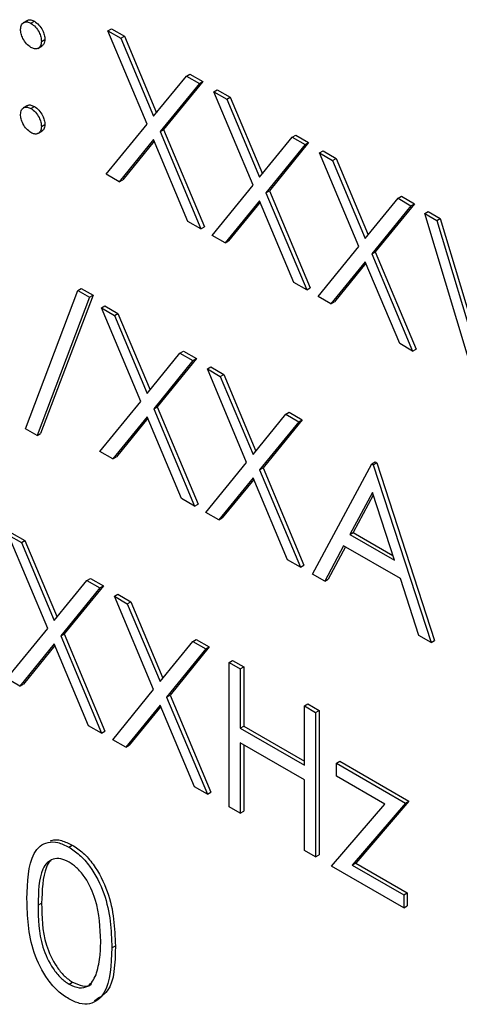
# Paper-space layout 'Blatt2' of a CAD drawing. Header units: millimetres. Extents: x 5 to 418, y 2 to 292.
# Tile 35 of 115: x 116.719 to 117.464, y 183.078 to 184.748. Entities that reach past the tile are written whole.
import ezdxf

# ---------------------------------------------------------------- set-up
doc = ezdxf.new("R2010")
doc.units = ezdxf.units.MM

psp = doc.layouts.new('Blatt2')

# ---------------------------------------------------------------- linework, layer by layer
at = {"color": 7, "linetype": 'Continuous', "lineweight": 25}
for p, q in [((116.732, 184.7465), (116.7247, 184.7423)), ((116.7378, 184.7415), (116.7437, 184.7449)), ((116.8683, 184.7289), (116.8742, 184.7323)), ((116.8683, 184.7289), (116.8903, 184.7162)), ((116.9349, 184.5705), (116.8683, 184.7289)), ((116.8742, 184.7323), (116.8962, 184.7196)), ((116.7555, 184.7109), (116.7614, 184.7143)), ((116.8903, 184.7162), (116.8962, 184.7196)), ((116.8903, 184.7162), (116.9458, 184.584)), ((116.8962, 184.7196), (116.9507, 184.5899)), ((116.7495, 184.6989), (116.7569, 184.7032)), ((116.9458, 184.584), (117.0014, 184.6521)), ((117.0292, 184.6428), (116.9627, 184.5612)), ((117.0014, 184.6521), (117.0073, 184.6555)), ((117.0014, 184.6521), (117.0234, 184.6394)), ((117.0073, 184.6555), (117.0292, 184.6428)), ((117.0234, 184.6394), (117.0292, 184.6428)), ((117.0234, 184.6394), (116.9569, 184.5578)), ((117.0478, 184.6253), (117.0537, 184.6287)), ((117.0478, 184.6253), (117.0698, 184.6126)), ((117.1144, 184.4669), (117.0478, 184.6253)), ((117.0537, 184.6287), (117.0757, 184.616)), ((117.0698, 184.6126), (117.0757, 184.616)), ((117.0698, 184.6126), (117.1253, 184.4804)), ((117.0757, 184.616), (117.1302, 184.4863)), ((116.7319, 184.6021), (116.7246, 184.5979)), ((116.7378, 184.597), (116.7437, 184.6004)), ((116.7495, 184.5545), (116.7568, 184.5587)), ((116.7555, 184.5664), (116.7614, 184.5698)), ((116.8656, 184.4855), (116.9349, 184.5705)), ((116.9569, 184.5578), (116.9627, 184.5612)), ((116.9569, 184.5578), (117.0261, 184.3929)), ((116.9627, 184.5612), (117.032, 184.3963)), ((116.9458, 184.5443), (116.8876, 184.4729)), ((116.9469, 184.5418), (116.8935, 184.4763)), ((117.0041, 184.4056), (116.9458, 184.5443)), ((117.1253, 184.4804), (117.1809, 184.5485)), ((117.1809, 184.5485), (117.1868, 184.5519)), ((117.1809, 184.5485), (117.2029, 184.5358)), ((117.1868, 184.5519), (117.2087, 184.5392)), ((117.2029, 184.5358), (117.1363, 184.4542)), ((117.2087, 184.5392), (117.1422, 184.4576)), ((117.2029, 184.5358), (117.2087, 184.5392)), ((117.2273, 184.5217), (117.2332, 184.5251)), ((117.2332, 184.5251), (117.2552, 184.5124)), ((117.2273, 184.5217), (117.2493, 184.509)), ((117.2939, 184.3632), (117.2273, 184.5217)), ((117.2493, 184.509), (117.2552, 184.5124)), ((117.2493, 184.509), (117.3048, 184.3767)), ((117.2552, 184.5124), (117.3097, 184.3827)), ((116.8876, 184.4729), (116.8656, 184.4855)), ((116.8876, 184.4729), (116.8935, 184.4763)), ((117.0451, 184.3819), (117.1144, 184.4669)), ((117.1363, 184.4542), (117.1422, 184.4576)), ((117.1363, 184.4542), (117.2056, 184.2893)), ((117.1422, 184.4576), (117.2115, 184.2927)), ((117.3048, 184.3767), (117.3604, 184.4449)), ((117.3604, 184.4449), (117.3663, 184.4483)), ((117.3604, 184.4449), (117.3823, 184.4322)), ((117.3663, 184.4483), (117.3882, 184.4356)), ((117.1253, 184.4407), (117.0671, 184.3692)), ((117.1264, 184.4382), (117.073, 184.3726)), ((117.1836, 184.302), (117.1253, 184.4407)), ((117.3823, 184.4322), (117.3158, 184.3506)), ((117.3882, 184.4356), (117.3217, 184.354)), ((117.3823, 184.4322), (117.3882, 184.4356)), ((117.4055, 184.4188), (117.4114, 184.4223)), ((117.4055, 184.4188), (117.4259, 184.4071)), ((117.4952, 184.1221), (117.4055, 184.4188)), ((117.4114, 184.4223), (117.4318, 184.4105)), ((117.4259, 184.4071), (117.4318, 184.4105)), ((117.4318, 184.4105), (117.5008, 184.1822)), ((117.0261, 184.3929), (117.0041, 184.4056)), ((117.0261, 184.3929), (117.032, 184.3963)), ((117.4259, 184.4071), (117.4966, 184.1732)), ((117.0671, 184.3692), (117.0451, 184.3819)), ((117.0671, 184.3692), (117.073, 184.3726)), ((117.2246, 184.2783), (117.2939, 184.3632)), ((117.3158, 184.3506), (117.3217, 184.354)), ((117.3158, 184.3506), (117.3851, 184.1857)), ((117.3217, 184.354), (117.391, 184.1891)), ((117.3048, 184.3371), (117.2466, 184.2656)), ((117.3059, 184.3346), (117.2525, 184.269)), ((117.3631, 184.1983), (117.3048, 184.3371)), ((116.817, 184.2885), (116.8229, 184.2919)), ((116.8229, 184.2919), (116.843, 184.2803)), ((117.2056, 184.2893), (117.1836, 184.302)), ((117.2056, 184.2893), (117.2115, 184.2927)), ((116.7283, 184.054), (116.817, 184.2885)), ((116.8371, 184.2769), (116.7483, 184.0424)), ((116.843, 184.2803), (116.7542, 184.0458)), ((116.817, 184.2885), (116.8371, 184.2769)), ((116.8371, 184.2769), (116.843, 184.2803)), ((117.2466, 184.2656), (117.2246, 184.2783)), ((116.8575, 184.2589), (116.8633, 184.2623)), ((116.8575, 184.2589), (116.8794, 184.2462)), ((116.924, 184.1004), (116.8575, 184.2589)), ((116.8633, 184.2623), (116.8853, 184.2496)), ((117.2466, 184.2656), (117.2525, 184.269)), ((116.8794, 184.2462), (116.8853, 184.2496)), ((116.8794, 184.2462), (116.935, 184.1139)), ((116.8853, 184.2496), (116.9398, 184.1199)), ((117.3851, 184.1857), (117.3631, 184.1983)), ((116.935, 184.1139), (116.9905, 184.1821)), ((116.9905, 184.1821), (116.9964, 184.1855)), ((116.9905, 184.1821), (117.0125, 184.1694)), ((116.9964, 184.1855), (117.0184, 184.1728)), ((117.3851, 184.1857), (117.391, 184.1891)), ((117.0125, 184.1694), (116.946, 184.0878)), ((117.0184, 184.1728), (116.9519, 184.0912)), ((117.0125, 184.1694), (117.0184, 184.1728)), ((117.037, 184.1553), (117.0428, 184.1587)), ((117.0428, 184.1587), (117.0648, 184.146)), ((117.037, 184.1553), (117.0589, 184.1426)), ((117.1035, 183.9968), (117.037, 184.1553)), ((117.0589, 184.1426), (117.0648, 184.146)), ((117.0589, 184.1426), (117.1145, 184.0103)), ((117.0648, 184.146), (117.1193, 184.0162)), ((116.8547, 184.0155), (116.924, 184.1004)), ((116.946, 184.0878), (116.9519, 184.0912)), ((116.9519, 184.0912), (117.0211, 183.9263)), ((116.935, 184.0743), (116.8767, 184.0028)), ((116.9932, 183.9356), (116.935, 184.0743)), ((116.946, 184.0878), (117.0152, 183.9229)), ((117.1145, 184.0103), (117.17, 184.0785)), ((117.17, 184.0785), (117.1759, 184.0819)), ((117.17, 184.0785), (117.192, 184.0658)), ((117.1759, 184.0819), (117.1979, 184.0692)), ((116.936, 184.0718), (116.8826, 184.0062)), ((117.192, 184.0658), (117.1255, 183.9841)), ((117.1979, 184.0692), (117.1314, 183.9875)), ((117.192, 184.0658), (117.1979, 184.0692)), ((116.7483, 184.0424), (116.7283, 184.054)), ((116.7483, 184.0424), (116.7542, 184.0458)), ((116.8767, 184.0028), (116.8547, 184.0155)), ((116.8767, 184.0028), (116.8826, 184.0062)), ((117.0342, 183.9119), (117.1035, 183.9968)), ((117.2151, 183.8075), (117.3157, 183.9943)), ((117.3157, 183.9943), (117.3216, 183.9977)), ((117.3157, 183.9943), (117.3184, 183.9928)), ((117.3184, 183.9928), (117.3243, 183.9962)), ((117.3184, 183.9928), (117.4163, 183.6913)), ((117.3216, 183.9977), (117.3243, 183.9962)), ((117.3243, 183.9962), (117.4222, 183.6947)), ((117.1255, 183.9841), (117.1314, 183.9875)), ((117.1255, 183.9841), (117.1947, 183.8192)), ((117.1314, 183.9875), (117.2006, 183.8226)), ((117.1145, 183.9707), (117.0562, 183.8992)), ((117.1155, 183.9681), (117.0621, 183.9026)), ((117.1727, 183.8319), (117.1145, 183.9707)), ((117.3169, 183.9459), (117.2784, 183.8745)), ((117.3184, 183.9412), (117.2843, 183.8779)), ((117.3543, 183.8308), (117.3169, 183.9459)), ((117.0152, 183.9229), (116.9932, 183.9356)), ((117.0152, 183.9229), (117.0211, 183.9263)), ((117.0562, 183.8992), (117.0342, 183.9119)), ((117.0562, 183.8992), (117.0621, 183.9026)), ((116.6997, 183.8736), (116.7217, 183.861)), ((116.7663, 183.7152), (116.6997, 183.8736)), ((116.7056, 183.877), (116.7276, 183.8644)), ((117.2784, 183.8745), (117.2843, 183.8779)), ((117.2784, 183.8745), (117.3543, 183.8308)), ((117.2843, 183.8779), (117.3515, 183.8391)), ((116.7217, 183.861), (116.7276, 183.8644)), ((116.7217, 183.861), (116.7772, 183.7287)), ((116.7276, 183.8644), (116.7821, 183.7346)), ((117.2681, 183.8554), (117.2359, 183.7955)), ((117.2712, 183.8536), (117.2418, 183.7989)), ((117.3643, 183.7999), (117.2681, 183.8554)), ((117.1947, 183.8192), (117.1727, 183.8319)), ((117.1947, 183.8192), (117.2006, 183.8226)), ((117.2359, 183.7955), (117.2151, 183.8075)), ((116.7772, 183.7287), (116.8328, 183.7968)), ((116.8328, 183.7968), (116.8387, 183.8002)), ((116.8328, 183.7968), (116.8547, 183.7841)), ((116.8387, 183.8002), (116.8606, 183.7875)), ((117.2359, 183.7955), (117.2418, 183.7989)), ((117.3956, 183.7032), (117.3643, 183.7999)), ((116.8547, 183.7841), (116.7882, 183.7025)), ((116.8606, 183.7875), (116.7941, 183.7059)), ((116.8547, 183.7841), (116.8606, 183.7875)), ((116.8792, 183.77), (116.8851, 183.7734)), ((116.8851, 183.7734), (116.9071, 183.7607)), ((116.8792, 183.77), (116.9012, 183.7573)), ((116.9458, 183.6116), (116.8792, 183.77)), ((116.9012, 183.7573), (116.9071, 183.7607)), ((116.9012, 183.7573), (116.9567, 183.6251)), ((116.9071, 183.7607), (116.9616, 183.631)), ((116.697, 183.6302), (116.7663, 183.7152)), ((116.7882, 183.7025), (116.7941, 183.7059)), ((116.7882, 183.7025), (116.8575, 183.5376)), ((116.7941, 183.7059), (116.8633, 183.541)), ((116.9567, 183.6251), (117.0123, 183.6932)), ((117.0123, 183.6932), (117.0182, 183.6966)), ((117.0123, 183.6932), (117.0342, 183.6805)), ((117.0182, 183.6966), (117.0401, 183.6839)), ((117.4163, 183.6913), (117.3956, 183.7032)), ((117.4163, 183.6913), (117.4222, 183.6947)), ((116.7772, 183.689), (116.719, 183.6176)), ((116.7783, 183.6865), (116.7249, 183.621)), ((116.8355, 183.5503), (116.7772, 183.689)), ((117.0342, 183.6805), (116.9677, 183.5989)), ((117.0401, 183.6839), (116.9736, 183.6023)), ((117.0342, 183.6805), (117.0401, 183.6839)), ((117.0737, 183.6578), (117.0796, 183.6612)), ((117.0737, 183.6578), (117.0927, 183.6468)), ((117.0737, 183.4128), (117.0737, 183.6578)), ((117.0796, 183.6612), (117.0986, 183.6502)), ((117.0927, 183.6468), (117.0986, 183.6502)), ((117.0927, 183.6468), (117.0927, 183.5463)), ((117.0986, 183.6502), (117.0986, 183.5497)), ((116.719, 183.6176), (116.697, 183.6302)), ((116.719, 183.6176), (116.7249, 183.621)), ((116.8765, 183.5266), (116.9458, 183.6116)), ((116.9677, 183.5989), (116.9736, 183.6023)), ((116.9677, 183.5989), (117.037, 183.434)), ((116.9736, 183.6023), (117.0428, 183.4374)), ((116.9567, 183.5854), (116.8985, 183.5139)), ((116.9578, 183.5829), (116.9044, 183.5173)), ((117.015, 183.4467), (116.9567, 183.5854)), ((117.2015, 183.584), (117.2074, 183.5874)), ((117.2015, 183.584), (117.2205, 183.573)), ((117.2015, 183.4835), (117.2015, 183.584)), ((117.2074, 183.5874), (117.2264, 183.5764)), ((117.2205, 183.573), (117.2264, 183.5764)), ((117.2205, 183.573), (117.2205, 183.328)), ((117.2264, 183.5764), (117.2264, 183.3314)), ((116.8575, 183.5376), (116.8355, 183.5503)), ((116.8575, 183.5376), (116.8633, 183.541)), ((117.0927, 183.5463), (117.0986, 183.5497)), ((117.0927, 183.5463), (117.2015, 183.4835)), ((117.0986, 183.5497), (117.2015, 183.4903)), ((116.8985, 183.5139), (116.8765, 183.5266)), ((116.8985, 183.5139), (116.9044, 183.5173)), ((117.2015, 183.4583), (117.0927, 183.5211)), ((117.0927, 183.5211), (117.0927, 183.4018)), ((117.0986, 183.5177), (117.0986, 183.4052)), ((117.2559, 183.4866), (117.2618, 183.49)), ((117.2618, 183.49), (117.3787, 183.4225)), ((117.2559, 183.4866), (117.3728, 183.4191)), ((117.2559, 183.4646), (117.2559, 183.4866)), ((117.2015, 183.339), (117.2015, 183.4583)), ((117.3379, 183.4173), (117.2559, 183.4646)), ((117.037, 183.434), (117.015, 183.4467)), ((117.037, 183.434), (117.0428, 183.4374)), ((117.3787, 183.4225), (117.2885, 183.3175)), ((117.3728, 183.4191), (117.3787, 183.4225)), ((117.0927, 183.4018), (117.0737, 183.4128)), ((117.2477, 183.3123), (117.3379, 183.4173)), ((117.3728, 183.4191), (117.2827, 183.3141)), ((117.0927, 183.4018), (117.0986, 183.4052)), ((116.8019, 183.3446), (116.8078, 183.348)), ((117.2205, 183.328), (117.2015, 183.339)), ((117.2205, 183.328), (117.2264, 183.3314)), ((117.3701, 183.2417), (117.2477, 183.3123)), ((117.2827, 183.3141), (117.2885, 183.3175)), ((117.2827, 183.3141), (117.3701, 183.2636)), ((117.2885, 183.3175), (117.376, 183.2671)), ((117.3701, 183.2636), (117.376, 183.2671)), ((117.3701, 183.2636), (117.3701, 183.2417)), ((117.376, 183.2671), (117.376, 183.2451)), ((117.3701, 183.2417), (117.376, 183.2451)), ((116.8751, 183.1735), (116.881, 183.1769)), ((116.8026, 183.1118), (116.8084, 183.1152))]:
    psp.add_line(p, q, dxfattribs=at)
at = {"color": 7, "linetype": 'Continuous', "lineweight": 18}
psp.add_line((116.75, 183.2458), (116.7559, 183.2492), dxfattribs=at)
at = {"color": 7, "linetype": 'Continuous', "lineweight": 25}
for points, knots in [([(116.7201, 184.7313), (116.7204, 184.7341), (116.7211, 184.7397), (116.7259, 184.7436), (116.7317, 184.7444), (116.7357, 184.7424), (116.7378, 184.7415)], [0, 0, 0, 0, 0.2795852, 0.5594544, 0.7796968, 1, 1, 1, 1]), ([(116.7315, 184.7458), (116.7318, 184.7461), (116.7333, 184.7476), (116.7377, 184.7476), (116.7417, 184.7458), (116.7437, 184.7449)], [0, 0, 0, 0, 0.111363, 0.55562, 1, 1, 1, 1]), ([(116.7378, 184.7415), (116.7404, 184.7396), (116.7456, 184.7359), (116.7514, 184.727), (116.755, 184.7183), (116.7553, 184.7133), (116.7555, 184.7109)], [0, 0, 0, 0, 0.279602, 0.559212, 0.779475, 1, 1, 1, 1]), ([(116.7437, 184.7449), (116.7463, 184.743), (116.7515, 184.7393), (116.7572, 184.7304), (116.7609, 184.7217), (116.7612, 184.7167), (116.7614, 184.7143)], [0, 0, 0, 0, 0.279602, 0.559212, 0.779475, 1, 1, 1, 1]), ([(116.7378, 184.7006), (116.7352, 184.7025), (116.73, 184.7062), (116.7242, 184.7151), (116.7207, 184.7239), (116.7203, 184.7288), (116.7201, 184.7313)], [0, 0, 0, 0, 0.279647, 0.559299, 0.779615, 1, 1, 1, 1]), ([(116.7555, 184.7109), (116.7552, 184.708), (116.7546, 184.7023), (116.7497, 184.6985), (116.744, 184.6977), (116.7398, 184.6997), (116.7378, 184.7006)], [0, 0, 0, 0, 0.279517, 0.559326, 0.779544, 1, 1, 1, 1]), ([(116.7614, 184.7143), (116.7611, 184.7113), (116.7607, 184.7061), (116.7574, 184.704), (116.756, 184.7031)], [0, 0, 0, 0, 0.5566031, 1, 1, 1, 1]), ([(116.7201, 184.5868), (116.7204, 184.5896), (116.721, 184.5953), (116.7258, 184.5992), (116.7316, 184.5999), (116.7357, 184.598), (116.7378, 184.597)], [0, 0, 0, 0, 0.279576, 0.559284, 0.779552, 1, 1, 1, 1]), ([(116.7314, 184.6014), (116.7317, 184.6017), (116.7332, 184.6032), (116.7376, 184.6032), (116.7417, 184.6013), (116.7437, 184.6004)], [0, 0, 0, 0, 0.116538, 0.55809, 1, 1, 1, 1]), ([(116.7378, 184.597), (116.7404, 184.5952), (116.7456, 184.5915), (116.7514, 184.5825), (116.755, 184.5738), (116.7553, 184.5689), (116.7555, 184.5664)], [0, 0, 0, 0, 0.279602, 0.559212, 0.779475, 1, 1, 1, 1]), ([(116.7437, 184.6004), (116.7463, 184.5986), (116.7515, 184.5949), (116.7572, 184.5859), (116.7609, 184.5772), (116.7612, 184.5723), (116.7614, 184.5698)], [0, 0, 0, 0, 0.279602, 0.559212, 0.779475, 1, 1, 1, 1]), ([(116.7378, 184.5562), (116.7352, 184.5581), (116.73, 184.5618), (116.7242, 184.5707), (116.7207, 184.5794), (116.7203, 184.5843), (116.7201, 184.5868)], [0, 0, 0, 0, 0.279581, 0.559143, 0.779575, 1, 1, 1, 1]), ([(116.7555, 184.5664), (116.7552, 184.5636), (116.7545, 184.5579), (116.7497, 184.5541), (116.7439, 184.5533), (116.7398, 184.5552), (116.7378, 184.5562)], [0, 0, 0, 0, 0.279469, 0.559358, 0.779674, 1, 1, 1, 1]), ([(116.7614, 184.5698), (116.7611, 184.5669), (116.7606, 184.5616), (116.7574, 184.5595), (116.7559, 184.5586)], [0, 0, 0, 0, 0.554441, 1, 1, 1, 1]), ([(116.7711, 183.355), (116.7717, 183.3553), (116.7767, 183.3579), (116.7894, 183.3566), (116.8017, 183.3509), (116.8078, 183.348)], [0, 0, 0, 0, 0.057969, 0.529028, 1, 1, 1, 1]), ([(116.731, 183.2567), (116.7318, 183.2855), (116.7328, 183.3215), (116.7526, 183.3469), (116.7664, 183.3535), (116.7833, 183.3536), (116.7957, 183.3476), (116.8019, 183.3446)], [0, 0, 0, 0, 0.498702, 0.624177, 0.749467, 0.874745, 1, 1, 1, 1]), ([(116.8019, 183.3446), (116.8082, 183.3404), (116.8206, 183.3321), (116.8434, 183.3061), (116.8721, 183.2487), (116.8739, 183.2036), (116.8751, 183.1735)], [0, 0, 0, 0, 0.1256, 0.251197, 0.500581, 1, 1, 1, 1]), ([(116.8078, 183.348), (116.8141, 183.3438), (116.8265, 183.3355), (116.8493, 183.3095), (116.878, 183.2521), (116.8798, 183.207), (116.881, 183.1769)], [0, 0, 0, 0, 0.1256, 0.251197, 0.500581, 1, 1, 1, 1]), ([(116.8026, 183.3191), (116.7977, 183.3214), (116.788, 183.3259), (116.7751, 183.3247), (116.7648, 183.3186), (116.7507, 183.2969), (116.7503, 183.2685), (116.75, 183.2458)], [0, 0, 0, 0, 0.125139, 0.250418, 0.375519, 0.500847, 1, 1, 1, 1]), ([(116.7714, 183.3213), (116.7714, 183.3213), (116.7679, 183.3192), (116.7575, 183.2988), (116.7566, 183.2712), (116.7559, 183.2492)], [0, 0, 0, 0, 0.004517, 0.204302, 1, 1, 1, 1]), ([(116.8561, 183.1846), (116.8553, 183.2078), (116.8541, 183.2425), (116.8343, 183.2876), (116.8171, 183.3089), (116.8074, 183.3157), (116.8026, 183.3191)], [0, 0, 0, 0, 0.500072, 0.749021, 0.874598, 1, 1, 1, 1]), ([(116.8019, 183.0871), (116.7957, 183.0912), (116.7833, 183.0995), (116.7608, 183.1254), (116.733, 183.1826), (116.7318, 183.227), (116.731, 183.2567)], [0, 0, 0, 0, 0.125551, 0.25109, 0.50025, 1, 1, 1, 1]), ([(116.75, 183.2458), (116.7502, 183.2228), (116.7504, 183.1884), (116.7708, 183.1432), (116.788, 183.122), (116.7977, 183.1152), (116.8026, 183.1118)], [0, 0, 0, 0, 0.500291, 0.749086, 0.874606, 1, 1, 1, 1]), ([(116.7559, 183.2492), (116.7561, 183.2262), (116.7563, 183.1918), (116.7767, 183.1466), (116.7939, 183.1255), (116.8036, 183.1186), (116.8084, 183.1152)], [0, 0, 0, 0, 0.500291, 0.749086, 0.874606, 1, 1, 1, 1]), ([(116.8751, 183.1735), (116.8739, 183.1448), (116.8722, 183.1017), (116.8433, 183.0777), (116.8206, 183.078), (116.8082, 183.0841), (116.8019, 183.0871)], [0, 0, 0, 0, 0.499407, 0.748743, 0.874372, 1, 1, 1, 1]), ([(116.881, 183.1769), (116.8804, 183.147), (116.8795, 183.1035), (116.8534, 183.0886), (116.8452, 183.084)], [0, 0, 0, 0, 0.68684, 1, 1, 1, 1]), ([(116.8481, 183.1276), (116.8508, 183.1373), (116.8556, 183.1547), (116.8559, 183.1754), (116.8561, 183.1846)], [0, 0, 0, 0, 0.559599, 1, 1, 1, 1]), ([(116.8026, 183.1118), (116.8083, 183.1093), (116.8199, 183.1043), (116.8378, 183.108), (116.8442, 183.1202), (116.8481, 183.1276)], [0, 0, 0, 0, 0.280257, 0.560781, 1, 1, 1, 1]), ([(116.8084, 183.1152), (116.8141, 183.1129), (116.8254, 183.1083), (116.837, 183.1083), (116.8401, 183.1125), (116.8402, 183.1126)], [0, 0, 0, 0, 0.492383, 0.985234, 1, 1, 1, 1])]:
    psp.add_open_spline(points, degree=3, knots=knots, dxfattribs=at)

doc.saveas('drawing.dxf')
